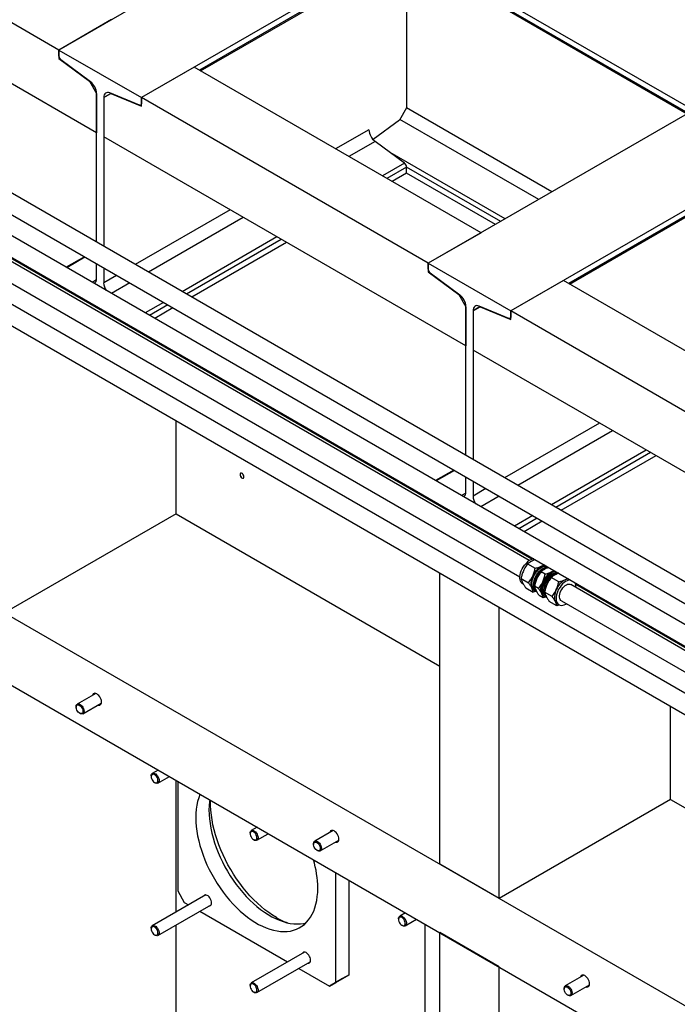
# Model space of a CAD drawing. Header units: millimetres. Extents: x 0 to 25230, y 0 to 17820.
# Tile 180 of 244: x 16499 to 17204, y 10394 to 11449. Entities that reach past the tile are written whole.
import ezdxf

# ---------------------------------------------------------------- set-up
doc = ezdxf.new("R2010")
doc.units = ezdxf.units.MM
doc.linetypes.add('SLD-Sólida', pattern=[0])
doc.layers.add('REFERÊNCIAS', color=9, linetype='SLD-Sólida')

msp = doc.modelspace()

# ---------------------------------------------------------------- linework, layer by layer
at = {"color": 7, "linetype": 'SLD-Sólida', "lineweight": 25, "ltscale": 30}
for p, q in [((17398.2, 10739.6), (16343.4, 11348.5)), ((17358.6, 10716.7), (16303.8, 11325.7)), ((16333.4, 11331.2), (17378.2, 10728)), ((16293.8, 11308.3), (17347.6, 10700)), ((17045.7, 10869.6), (16343.4, 11275)), ((17358.6, 10643.2), (16303.8, 11252.2)), ((16333.4, 11257.7), (17035.7, 10852.3)), ((16293.8, 11234.9), (17347.6, 10626.5)), ((17044, 10866), (17052, 10861.4)), ((17059.1, 10863.7), (17061.6, 10865.1)), ((17036.9, 10850.4), (17044.9, 10845.8)), ((17062.8, 10855.2), (17058.5, 10857.7)), ((17077.3, 10846.8), (17069.3, 10851.4)), ((17069.9, 10857.5), (17072.4, 10858.9)), ((17071.1, 10855), (17070.6, 10854.7)), ((17084.3, 10849.1), (17086.8, 10850.5)), ((17038.8, 10844.7), (17039.4, 10844.3)), ((17042, 10840.5), (17050, 10835.8)), ((17055.7, 10839.6), (17051.4, 10842.1)), ((17347.6, 10695.3), (17090.2, 10843.9)), ((17053.3, 10836.7), (17050, 10835.8)), ((17050.5, 10837.9), (17051.2, 10837.6)), ((17051.5, 10838.2), (17052.4, 10837.7)), ((17060.8, 10829.6), (17056.4, 10832.1)), ((17064, 10830.5), (17060.8, 10829.6)), ((17061, 10838.2), (17061, 10837.5)), ((17061.3, 10831.7), (17062.1, 10831.2)), ((17070.2, 10831.2), (17062.2, 10835.8)), ((17075.2, 10821.3), (17067.2, 10825.9)), ((17078.3, 10822.1), (17075.2, 10821.3)), ((17075.8, 10823.3), (17077.7, 10822.3)), ((17080.2, 10826.6), (17347.6, 10672.2))]:
    msp.add_line(p, q, dxfattribs=at)
at = {"color": 7, "linetype": 'SLD-Sólida', "lineweight": 25, "ltscale": 30, "flags": 128}
for points in [[(17038.8, 10844.7), (17038.1, 10845.2), (17037.2, 10846.1), (17036.5, 10847.4), (17036, 10848.9), (17035.7, 10850.6), (17035.7, 10852.5), (17035.9, 10854.5), (17036.4, 10856.5), (17037.1, 10858.6), (17038.1, 10860.7), (17039.2, 10862.7), (17040.5, 10864.6), (17041.9, 10866.3)], [(17053.6, 10836.2), (17053.2, 10836.6), (17052.4, 10837.8), (17051.7, 10839.1), (17051.4, 10840.7), (17051.2, 10842.5), (17051.3, 10844.5), (17051.7, 10846.5), (17052.3, 10848.6), (17053.1, 10850.7), (17054.2, 10852.7), (17055.4, 10854.7), (17056.7, 10856.5), (17058.2, 10858.1), (17059.8, 10859.5), (17061.4, 10860.7), (17063, 10861.6), (17064.6, 10862.1), (17066.1, 10862.4), (17066.2, 10862.4)], [(17054.5, 10858.8), (17056, 10860.3), (17057.5, 10861.5), (17059.1, 10862.5), (17060.7, 10863.2), (17062.2, 10863.5), (17063.6, 10863.6), (17064.4, 10863.5)], [(17056.2, 10857.8), (17057.7, 10859.3), (17059.2, 10860.5), (17060.8, 10861.5), (17062.4, 10862.2), (17063.9, 10862.6), (17065.3, 10862.6), (17066.1, 10862.5)], [(17049.4, 10853.1), (17048.7, 10851.3), (17048.1, 10849.5), (17047.7, 10847.7), (17047.5, 10846), (17047.4, 10844.4), (17047.6, 10842.9), (17047.9, 10841.5), (17048.4, 10840.3)], [(17052.9, 10836.9), (17051.6, 10837.3), (17050.5, 10838), (17049.6, 10839), (17048.8, 10840.3), (17048.3, 10841.8), (17048.1, 10843.5), (17048.1, 10845.3), (17048.3, 10847.3), (17048.8, 10849.4), (17049.5, 10851.5), (17050.4, 10853.6), (17051.6, 10855.6), (17052.8, 10857.5), (17054.3, 10859.2)], [(17051.5, 10838.2), (17051.2, 10838.4), (17050.2, 10839.3), (17049.5, 10840.4), (17048.9, 10841.8), (17048.6, 10843.5), (17048.6, 10845.3), (17048.8, 10847.2), (17049.2, 10849.2), (17049.9, 10851.2), (17050.8, 10853.3), (17051.8, 10855.2), (17053.1, 10857.1), (17054.5, 10858.8)], [(17052.3, 10837.9), (17051.9, 10838.3), (17051.2, 10839.4), (17050.6, 10840.9), (17050.3, 10842.5), (17050.3, 10844.3), (17050.5, 10846.2), (17050.9, 10848.2), (17051.6, 10850.3), (17052.4, 10852.3), (17053.5, 10854.3), (17054.8, 10856.1), (17056.2, 10857.8)], [(17074, 10857.9), (17073.9, 10857.9), (17072.4, 10857.7), (17070.8, 10857.1), (17069.2, 10856.2), (17067.5, 10855), (17066, 10853.6), (17064.5, 10852), (17063.1, 10850.2), (17061.9, 10848.2), (17060.9, 10846.2), (17060.1, 10844.1), (17059.5, 10842), (17059.1, 10840), (17059, 10838), (17059.1, 10836.3), (17059.5, 10834.7), (17060.1, 10833.3), (17061, 10832.1), (17062, 10831.3), (17063.2, 10830.8), (17063.9, 10830.6)], [(17061.9, 10833.2), (17061.4, 10833.8), (17060.8, 10835), (17060.3, 10836.4), (17060.1, 10838), (17060.1, 10839.8), (17060.4, 10841.7), (17060.9, 10843.7), (17061.6, 10845.7), (17062.6, 10847.6), (17063.7, 10849.5), (17065, 10851.2), (17066.4, 10852.8), (17067.9, 10854.1), (17069.4, 10855.1), (17070.9, 10855.9), (17072.4, 10856.4), (17073.9, 10856.6), (17075.2, 10856.4), (17075.3, 10856.4)], [(17076.8, 10856.3), (17076.1, 10856.4), (17074.7, 10856.3), (17073.1, 10856), (17071.6, 10855.3), (17070, 10854.3), (17068.4, 10853.1), (17066.9, 10851.6), (17065.5, 10849.9), (17064.3, 10848), (17063.2, 10846.1), (17062.3, 10844.1), (17061.6, 10842), (17061.2, 10840), (17061, 10838.1), (17061.1, 10836.3), (17061.4, 10834.6), (17061.9, 10833.2), (17062.7, 10832.1), (17063.3, 10831.5)], [(17077.3, 10856.1), (17077.1, 10856.1), (17075.6, 10855.8), (17074, 10855.2), (17072.3, 10854.4), (17070.7, 10853.2), (17069.2, 10851.8), (17067.7, 10850.2), (17066.3, 10848.4), (17065.1, 10846.4), (17064.1, 10844.4), (17063.3, 10842.3), (17062.7, 10840.2), (17062.3, 10838.1), (17062.2, 10836.2), (17062.2, 10836)], [(17059.2, 10834), (17058.7, 10835.3), (17058.4, 10836.6), (17058.2, 10838.1), (17058.3, 10839.8), (17058.5, 10841.5), (17058.9, 10843.3), (17059.5, 10845), (17060.2, 10846.8)], [(17089.6, 10848.9), (17089.5, 10848.9), (17087.9, 10848.7), (17086.3, 10848.1), (17084.7, 10847.2), (17083.1, 10846.1), (17081.5, 10844.7), (17080.1, 10843), (17078.7, 10841.2), (17077.5, 10839.3), (17076.5, 10837.2), (17075.6, 10835.1), (17075, 10833), (17074.7, 10831), (17074.6, 10829.1), (17074.7, 10827.3), (17075.1, 10825.7), (17075.7, 10824.3), (17076.5, 10823.2), (17077.6, 10822.3), (17078.8, 10821.8), (17080.2, 10821.6), (17081.6, 10821.7), (17083.2, 10822.1), (17084.8, 10822.8), (17085.8, 10823.4)], [(17080.2, 10826.6), (17079.6, 10827), (17078.9, 10827.9), (17078.4, 10829), (17078.1, 10830.4), (17078.1, 10832), (17078.4, 10833.7), (17078.9, 10835.4), (17079.6, 10837.1), (17080.6, 10838.8), (17081.6, 10840.3), (17082.9, 10841.6), (17084.2, 10842.8), (17085.5, 10843.6), (17086.9, 10844.2), (17088.1, 10844.4), (17089.3, 10844.3), (17090.2, 10843.9)], [(17074.7, 10838.5), (17074, 10836.7), (17073.4, 10834.9), (17073, 10833.1), (17072.8, 10831.4), (17072.7, 10829.8), (17072.9, 10828.3), (17073.2, 10826.9), (17073.7, 10825.7)]]:
    msp.add_lwpolyline(points, dxfattribs=at)
at = {"color": 7, "linetype": 'SLD-Sólida', "lineweight": 25, "ltscale": 900}
for centre, radius, start, end in [((17052.6, 10857.9), 13.6, 98.106, 141.8358), ((17069.4, 10844.6), 21.7, 118.4396, 157.1131), ((17065, 10850.8), 13.6, 98.106, 141.8358), ((17063, 10855.6), 9.02, 93.8192, 116.102), ((17072.7, 10842.5), 21.4, 137.337, 175.2849), ((17069.6, 10845.8), 16.9, 122.7643, 138.3989), ((17080.2, 10838.4), 21.7, 118.4396, 157.1131), ((17081.6, 10837.3), 20.6, 122.3465, 177.6589), ((17073.8, 10849.4), 9.02, 93.8192, 116.102), ((17088.3, 10841), 9.02, 93.8192, 116.102), ((17053.4, 10842.7), 5.54, 205.8103, 239.2997), ((17094.7, 10830), 21.7, 118.4396, 157.1131), ((17085.6, 10841.6), 10.2, 355.1051, 25.2944), ((17064.2, 10836.5), 5.54, 205.8103, 239.2997), ((17069.7, 10835.3), 7.42, 183.288, 225.256), ((17078.6, 10828.1), 5.54, 205.8103, 239.2997)]:
    msp.add_arc(centre, radius, start, end, dxfattribs=at)
at = {"color": 7, "linetype": 'SLD-Sólida', "lineweight": 25, "ltscale": 30}
for points, knots in [([(17044, 10866), (17043.5, 10865.4), (17042.5, 10864.1), (17040.9, 10861.7), (17040, 10859.9), (17039.5, 10858.8)], [0, 0, 0, 0, 0.303074, 0.582113, 1, 1, 1, 1]), ([(17049.2, 10869.4), (17048.1, 10868.9), (17046.2, 10867.9), (17044.7, 10866.6), (17044, 10866)], [0, 0, 0, 0, 0.535251, 1, 1, 1, 1]), ([(17052.1, 10870.6), (17052, 10870.5), (17051, 10870.2), (17050, 10869.8), (17049.2, 10869.4)], [0, 0, 0, 0, 0.056215, 1, 1, 1, 1]), ([(17049.4, 10853.1), (17050, 10854.5), (17051.1, 10857.2), (17051.7, 10860.1), (17052, 10861.4)], [0, 0, 0, 0, 0.535251, 1, 1, 1, 1]), ([(17052, 10861.4), (17052.8, 10861.6), (17054.3, 10862), (17056.7, 10862.7), (17058.2, 10863.3), (17059.1, 10863.7)], [0, 0, 0, 0, 0.303074, 0.582113, 1, 1, 1, 1]), ([(17063.6, 10861.1), (17062.6, 10860.5), (17060.6, 10859.5), (17059.2, 10858.3), (17058.5, 10857.7)], [0, 0, 0, 0, 0.535251, 1, 1, 1, 1]), ([(17066.5, 10862.2), (17066.5, 10862.2), (17065.4, 10861.9), (17064.5, 10861.5), (17063.6, 10861.1)], [0, 0, 0, 0, 0.043392, 1, 1, 1, 1]), ([(17039.5, 10858.8), (17038.9, 10857.3), (17037.8, 10854.6), (17037.2, 10851.8), (17036.9, 10850.4)], [0, 0, 0, 0, 0.535251, 1, 1, 1, 1]), ([(17036.9, 10850.4), (17037, 10850), (17037.2, 10849.3), (17037.6, 10847.8), (17038.2, 10846.7), (17038.5, 10846)], [0, 0, 0, 0, 0.303074, 0.582113, 1, 1, 1, 1]), ([(17044.9, 10845.8), (17045.4, 10846.5), (17046.4, 10847.8), (17048, 10850.2), (17048.9, 10852), (17049.4, 10853.1)], [0, 0, 0, 0, 0.303074, 0.582113, 1, 1, 1, 1]), ([(17054, 10850.4), (17053.4, 10849), (17052.3, 10846.3), (17051.7, 10843.4), (17051.4, 10842.1)], [0, 0, 0, 0, 0.535251, 1, 1, 1, 1]), ([(17058.5, 10857.7), (17058, 10857), (17057, 10855.7), (17055.4, 10853.3), (17054.5, 10851.5), (17054, 10850.4)], [0, 0, 0, 0, 0.303074, 0.582113, 1, 1, 1, 1]), ([(17060.2, 10846.8), (17060.8, 10848.3), (17061.9, 10851), (17062.5, 10853.8), (17062.8, 10855.2)], [0, 0, 0, 0, 0.535251, 1, 1, 1, 1]), ([(17062.8, 10855.2), (17063.6, 10855.4), (17065.1, 10855.7), (17067.5, 10856.5), (17069, 10857.1), (17069.9, 10857.5)], [0, 0, 0, 0, 0.303074, 0.582113, 1, 1, 1, 1]), ([(17069.3, 10851.4), (17068.8, 10850.8), (17067.8, 10849.5), (17066.2, 10847.1), (17065.3, 10845.3), (17064.8, 10844.2)], [0, 0, 0, 0, 0.303074, 0.582113, 1, 1, 1, 1]), ([(17074.4, 10854.8), (17073.4, 10854.3), (17071.4, 10853.3), (17070, 10852), (17069.3, 10851.4)], [0, 0, 0, 0, 0.5352511, 1, 1, 1, 1]), ([(17077.4, 10856), (17077.3, 10855.9), (17076.3, 10855.6), (17075.3, 10855.2), (17074.4, 10854.8)], [0, 0, 0, 0, 0.048312, 1, 1, 1, 1]), ([(17038.5, 10846), (17039, 10845.1), (17040, 10843.3), (17041.3, 10841.4), (17042, 10840.5)], [0, 0, 0, 0, 0.535251, 1, 1, 1, 1]), ([(17048.4, 10840.3), (17047.9, 10841.2), (17046.9, 10843), (17045.5, 10844.9), (17044.9, 10845.8)], [0, 0, 0, 0, 0.535251, 1, 1, 1, 1]), ([(17050, 10835.8), (17049.9, 10836.2), (17049.7, 10837), (17049.2, 10838.5), (17048.7, 10839.6), (17048.4, 10840.3)], [0, 0, 0, 0, 0.303074, 0.582113, 1, 1, 1, 1]), ([(17051.4, 10842.1), (17051.5, 10841.7), (17051.6, 10840.9), (17052.1, 10839.5), (17052.6, 10838.3), (17053, 10837.6)], [0, 0, 0, 0, 0.303074, 0.582113, 1, 1, 1, 1]), ([(17055.7, 10839.6), (17056.2, 10840.2), (17057.2, 10841.5), (17058.8, 10843.9), (17059.7, 10845.7), (17060.2, 10846.8)], [0, 0, 0, 0, 0.303074, 0.582113, 1, 1, 1, 1]), ([(17059.2, 10834), (17058.7, 10835), (17057.7, 10836.7), (17056.3, 10838.7), (17055.7, 10839.6)], [0, 0, 0, 0, 0.535251, 1, 1, 1, 1]), ([(17064.8, 10844.2), (17064.2, 10842.7), (17063.1, 10840), (17062.5, 10837.2), (17062.2, 10835.8)], [0, 0, 0, 0, 0.535251, 1, 1, 1, 1]), ([(17074.7, 10838.5), (17075.3, 10839.9), (17076.4, 10842.6), (17077, 10845.5), (17077.3, 10846.8)], [0, 0, 0, 0, 0.535251, 1, 1, 1, 1]), ([(17077.3, 10846.8), (17078.1, 10847), (17079.5, 10847.4), (17081.9, 10848.1), (17083.4, 10848.7), (17084.3, 10849.1)], [0, 0, 0, 0, 0.303074, 0.582113, 1, 1, 1, 1]), ([(17053, 10837.6), (17053.5, 10836.7), (17054.4, 10835), (17055.8, 10833), (17056.4, 10832.1)], [0, 0, 0, 0, 0.535251, 1, 1, 1, 1]), ([(17060.8, 10829.6), (17060.7, 10830), (17060.5, 10830.8), (17060, 10832.2), (17059.5, 10833.4), (17059.2, 10834)], [0, 0, 0, 0, 0.303074, 0.582113, 1, 1, 1, 1]), ([(17062.2, 10835.8), (17062.3, 10835.4), (17062.4, 10834.7), (17062.9, 10833.2), (17063.4, 10832.1), (17063.8, 10831.4)], [0, 0, 0, 0, 0.303074, 0.582113, 1, 1, 1, 1]), ([(17063.8, 10831.4), (17064.3, 10830.5), (17065.2, 10828.7), (17066.6, 10826.8), (17067.2, 10825.9)], [0, 0, 0, 0, 0.5352511, 1, 1, 1, 1]), ([(17070.2, 10831.2), (17070.7, 10831.9), (17071.7, 10833.2), (17073.2, 10835.6), (17074.1, 10837.4), (17074.7, 10838.5)], [0, 0, 0, 0, 0.303074, 0.582113, 1, 1, 1, 1]), ([(17073.7, 10825.7), (17073.1, 10826.6), (17072.2, 10828.4), (17070.8, 10830.3), (17070.2, 10831.2)], [0, 0, 0, 0, 0.535251, 1, 1, 1, 1]), ([(17075.2, 10821.3), (17075.2, 10821.7), (17075, 10822.4), (17074.5, 10823.9), (17074, 10825), (17073.7, 10825.7)], [0, 0, 0, 0, 0.303074, 0.582113, 1, 1, 1, 1])]:
    msp.add_open_spline(points, degree=3, knots=knots, dxfattribs=at)
at = {"layer": 'REFERÊNCIAS', "linetype": 'SLD-Sólida', "lineweight": 25, "ltscale": 30}
for p, q in [((19542.9, 10012.5), (14989.1, 12641.4)), ((16541.5, 11416.9), (16226.8, 11598.6)), ((16825.8, 11581), (16541.5, 11416.9)), ((16581.9, 11328.3), (16186.4, 11556.5)), ((16914.2, 11530), (16629.9, 11365.9)), ((16914.2, 11523.6), (16692, 11395.3)), ((16693.1, 11394.7), (16913.5, 11521.9)), ((16914, 11522.5), (17215.2, 11348.6)), ((17216.2, 11349.2), (16914.2, 11523.6)), ((16914.2, 11522.4), (16914.2, 11354.9)), ((16598, 11449.6), (16541.5, 11416.9)), ((15426, 11423.9), (18537.3, 9627.8)), ((16541.5, 11416.9), (16541.5, 11407.8)), ((16541.5, 11410.4), (16541.5, 11416.9)), ((16541.5, 11416.9), (16629.9, 11365.9)), ((16542.1, 11408.2), (16541.5, 11407.8)), ((16541.5, 11407.8), (16574.2, 11383.6)), ((16575.3, 11382.9), (16543.6, 11406.3)), ((16686.4, 11398.5), (16629.9, 11365.9)), ((16994, 11221), (16686.4, 11398.5)), ((16574.3, 11383.7), (16574.2, 11383.6)), ((16574.2, 11383.6), (16581.9, 11370.4)), ((16581.9, 11370.4), (16581.9, 11328.3)), ((16581.9, 11210.8), (16581.9, 11370.4)), ((16597.2, 11370.5), (16589.5, 11366)), ((16589.5, 11366), (16597.1, 11370.4)), ((16627.7, 11357.8), (16596.1, 11370.9)), ((16597.2, 11370.5), (16597.1, 11370.4)), ((16597.1, 11370.4), (16629.9, 11356.8)), ((16589.5, 11366), (16589.5, 11323.9)), ((16589.5, 11366), (16589.5, 11206.4)), ((16629.1, 11357.8), (16629.9, 11358.2)), ((16629.9, 11356.8), (16629.9, 11365.9)), ((16937.5, 11188.3), (16629.9, 11365.9)), ((16629.9, 11365.9), (16629.9, 11359.4)), ((15426, 11350.5), (18537.3, 9554.4)), ((16914.2, 11354.9), (16906.6, 11341.8)), ((17070.1, 11264.9), (16914.2, 11354.9)), ((17221.8, 11352.4), (16937.5, 11188.3)), ((16906.6, 11341.8), (16878.3, 11321)), ((17055.9, 11256.7), (16907.1, 11342.6)), ((16873.8, 11331.5), (16838.1, 11311)), ((16977.8, 11099.7), (16589.5, 11323.9)), ((16880.4, 11319), (16852.3, 11302.8)), ((16912, 11295.6), (16880.4, 11319)), ((17019.9, 11235.9), (16896.6, 11307.1)), ((16912, 11295.6), (16888.4, 11282)), ((17310.2, 11301.4), (17025.8, 11137.3)), ((17310.2, 11295), (17088, 11166.7)), ((17089, 11166.1), (17309.4, 11293.3)), ((16914.2, 11291.5), (16893, 11279.3)), ((16914.2, 11285.1), (16898.6, 11276.1)), ((16914.2, 11285.1), (16914.2, 11291.5)), ((17015.2, 11233.2), (16914.2, 11291.5)), ((17009.6, 11230), (16914.2, 11285.1)), ((17048.6, 10871), (16374.2, 11260.3)), ((16725, 11245.6), (16623.3, 11186.9)), ((16739.1, 11237.5), (16637.4, 11178.8)), ((16994, 11221), (16937.5, 11188.3)), ((16775.2, 11216.7), (16673.5, 11157.9)), ((16779.9, 11214), (16678.2, 11155.2)), ((16785.5, 11210.7), (16683.8, 11152)), ((16568.7, 11195.3), (16549.1, 11184)), ((16569.4, 11194.9), (16549.9, 11183.6)), ((16581.9, 11171.8), (16581.9, 11187.8)), ((16937.5, 11188.3), (16937.5, 11179.2)), ((16937.5, 11181.9), (16937.5, 11188.3)), ((16937.5, 11188.3), (17025.8, 11137.3)), ((16589.5, 11183.3), (16589.5, 11167.4)), ((16938.1, 11179.6), (16937.5, 11179.2)), ((16937.5, 11179.2), (16970.2, 11155)), ((16971.3, 11154.3), (16939.6, 11177.7)), ((16581.8, 11170.6), (16577, 11167.9)), ((16603.3, 11175.4), (16589.5, 11167.4)), ((16617.4, 11167.2), (16597.8, 11155.9)), ((17082.4, 11169.9), (17025.8, 11137.3)), ((17390, 10992.4), (17082.4, 11169.9)), ((16653.5, 11146.4), (16633.9, 11135.1)), ((16970.3, 11155.1), (16970.2, 11155)), ((16970.2, 11155), (16977.8, 11141.8)), ((16658.2, 11143.7), (16638.6, 11132.4)), ((16663.7, 11140.5), (16644.2, 11129.2)), ((16977.8, 11141.8), (16977.8, 11099.7)), ((16977.8, 10982.3), (16977.8, 11141.8)), ((16993.2, 11141.9), (16985.5, 11137.4)), ((16985.5, 11137.4), (16993.1, 11141.8)), ((16985.5, 11137.4), (16985.5, 11095.3)), ((16985.5, 11137.4), (16985.5, 10977.8)), ((17023.7, 11129.2), (16992, 11142.3)), ((16993.2, 11141.9), (16993.1, 11141.8)), ((16993.1, 11141.8), (17025.8, 11128.2)), ((17025.8, 11128.2), (17025.8, 11137.3)), ((17333.4, 10959.7), (17025.8, 11137.3)), ((17025.8, 11137.3), (17025.8, 11130.8)), ((17025.1, 11129.2), (17025.8, 11129.6)), ((17373.8, 10871.1), (16985.5, 11095.3)), ((16667, 10919.8), (16667, 11019.4)), ((17121, 11017), (17019.3, 10958.3)), ((17135.1, 11008.9), (17033.4, 10950.2)), ((17171.2, 10988.1), (17069.5, 10929.3)), ((17175.8, 10985.4), (17074.1, 10926.7)), ((17181.4, 10982.1), (17079.7, 10923.4)), ((16964.7, 10966.7), (16945.1, 10955.4)), ((16965.4, 10966.3), (16945.8, 10955)), ((16977.8, 10943.2), (16977.8, 10959.2)), ((16985.5, 10954.8), (16985.5, 10938.8)), ((16999.3, 10946.8), (16985.5, 10938.8)), ((16977.8, 10942), (16973, 10939.3)), ((17013.4, 10938.6), (16993.8, 10927.3)), ((16667, 10919.8), (16483.1, 10813.7)), ((16667, 10919.8), (16949.8, 10756.5)), ((17049.5, 10917.8), (17029.9, 10906.5)), ((17054.1, 10915.1), (17034.5, 10903.8)), ((17059.7, 10911.9), (17040.1, 10900.6)), ((16949.8, 10544.3), (16949.8, 10856.1)), ((17347.6, 10698.4), (17095.5, 10843.9)), ((17013.5, 10507.5), (17013.5, 10819.4)), ((16580.9, 10727.2), (16561.1, 10715.8)), ((16559.9, 10713.1), (16559.9, 10712.3)), ((16567.1, 10705.4), (16586.9, 10716.9)), ((17197.3, 10613.7), (17197.3, 10713.2)), ((16563.5, 10706.1), (16564.1, 10705.7)), ((16647.9, 10645.1), (16641.6, 10641.5)), ((16640.4, 10638.8), (16640.4, 10638)), ((16644, 10631.8), (16644.6, 10631.4)), ((16647.6, 10631.1), (16659.9, 10638.2)), ((16667, 10492.8), (16667, 10634.1)), ((16668.8, 10633), (16668.8, 10515.5)), ((17197.3, 10613.7), (17013.5, 10507.5)), ((17197.3, 10613.7), (17480.2, 10450.4)), ((16746.5, 10577.5), (16746.5, 10576.8)), ((16753.9, 10583.9), (16747.7, 10580.3)), ((16753.7, 10569.9), (16765.9, 10576.9)), ((16835.5, 10580.3), (16815.7, 10568.9)), ((16750.1, 10570.5), (16750.7, 10570.2)), ((16814.4, 10566.1), (16814.4, 10565.4)), ((16821.7, 10558.5), (16841.5, 10569.9)), ((16818.1, 10559.1), (16818.7, 10558.8)), ((17013.5, 10507.5), (16949.8, 10544.3)), ((16838.5, 10417.5), (16838.5, 10535.1)), ((16852.6, 10425.7), (16852.6, 10526.9)), ((16668.8, 10515.5), (16675.8, 10503.3)), ((16698.8, 10511.2), (16641.6, 10478.2)), ((16675.8, 10503.3), (16680.4, 10500.6)), ((16647.6, 10467.8), (16704.8, 10500.8)), ((16692.4, 10493.7), (16786.5, 10439.4)), ((16913, 10492), (16906.8, 10488.4)), ((16905.5, 10485.7), (16905.5, 10485)), ((16912.8, 10478), (16925, 10485.1)), ((16640.4, 10475.5), (16640.4, 10474.7)), ((16667, 10345.8), (16667, 10479)), ((16909.2, 10478.7), (16909.8, 10478.3)), ((16933.9, 10480), (16933.9, 10362.4)), ((16949.8, 9970.2), (16949.8, 10470.8)), ((17013.5, 10434), (16949.8, 10470.8)), ((16644, 10468.5), (16644.6, 10468.1)), ((16804.9, 10450), (16747.7, 10417)), ((16753.7, 10406.6), (16810.9, 10439.6)), ((16798.5, 10432.4), (16831.4, 10413.5)), ((17013.5, 9933.5), (17013.5, 10434)), ((16845.5, 10421.6), (16831.4, 10413.5)), ((16831.4, 10413.5), (16838.5, 10417.5)), ((16838.5, 10417.5), (16852.6, 10425.7)), ((16852.6, 10425.7), (16845.5, 10421.6)), ((17104.2, 10425.2), (17084.4, 10413.7)), ((16746.5, 10414.2), (16746.5, 10413.5)), ((16750.1, 10407.2), (16750.7, 10406.9)), ((17083.1, 10411), (17083.1, 10410.3)), ((17090.4, 10403.3), (17110.2, 10414.8)), ((17086.8, 10404), (17087.4, 10403.6))]:
    msp.add_line(p, q, dxfattribs=at)
at = {"layer": 'REFERÊNCIAS', "linetype": 'SLD-Sólida', "lineweight": 25, "ltscale": 30, "flags": 128}
for points in [[(16596.1, 11370.9), (16594.7, 11371.3), (16593.5, 11371.4), (16592.3, 11371.2), (16591.4, 11370.7), (16590.6, 11369.9), (16590, 11368.8), (16589.6, 11367.5), (16589.5, 11366)], [(16629.9, 11359.4), (16629.8, 11358.9), (16629.7, 11358.5), (16629.5, 11358.1), (16629.2, 11357.9), (16628.9, 11357.7), (16628.5, 11357.6), (16628.1, 11357.7), (16627.7, 11357.8)], [(16992, 11142.3), (16990.7, 11142.8), (16989.5, 11142.9), (16988.3, 11142.6), (16987.3, 11142.1), (16986.5, 11141.3), (16986, 11140.2), (16985.6, 11138.9), (16985.5, 11137.4)], [(17025.8, 11130.8), (17025.8, 11130.3), (17025.7, 11129.9), (17025.5, 11129.5), (17025.2, 11129.3), (17024.9, 11129.1), (17024.5, 11129), (17024.1, 11129.1), (17023.7, 11129.2)], [(16739.8, 10959.4), (16739.7, 10960.3), (16739.3, 10961.3), (16738.8, 10962.2), (16738.1, 10962.9), (16737.3, 10963.3), (16736.6, 10963.4), (16736.1, 10963.2), (16735.7, 10962.7), (16735.6, 10961.9), (16735.7, 10961), (16736.1, 10960), (16736.6, 10959.1), (16737.3, 10958.4), (16738.1, 10958), (16738.8, 10957.9), (16739.3, 10958.1), (16739.7, 10958.6), (16739.8, 10959.4)], [(16737.7, 10963.1), (16737.3, 10963.3), (16736.7, 10963.4), (16736.1, 10963.2), (16735.7, 10962.6), (16735.6, 10961.9), (16735.7, 10961), (16736.1, 10960), (16736.7, 10959.1), (16737.3, 10958.5), (16738.1, 10958), (16738.8, 10957.9), (16739.3, 10958.1), (16739.7, 10958.7), (16739.8, 10959.4)], [(16587.1, 10718.2), (16587, 10719.5), (16586.6, 10720.9), (16586, 10722.3), (16585.2, 10723.7), (16584.3, 10724.9), (16583.2, 10725.9), (16582.1, 10726.7), (16581, 10727.2), (16580, 10727.4), (16579.1, 10727.3), (16578.3, 10726.8), (16577.7, 10726.1), (16577.3, 10725.2)], [(16559.9, 10713.1), (16559.9, 10713.4), (16560.1, 10714.5), (16560.6, 10715.3), (16561.3, 10715.9), (16562.1, 10716.1), (16563.1, 10716), (16564.2, 10715.5), (16565.2, 10714.7), (16566.2, 10713.7), (16567.1, 10712.4)], [(16566, 10711.8), (16566.6, 10710.6), (16567, 10709.3), (16567.1, 10708.1), (16567, 10707.1), (16566.6, 10706.3), (16565.9, 10705.7), (16565.1, 10705.6), (16564.2, 10705.8), (16563.2, 10706.3), (16562.2, 10707.1), (16561.4, 10708.1), (16560.7, 10709.3), (16560.2, 10710.6), (16559.9, 10711.8), (16559.9, 10713), (16560.2, 10713.9), (16560.7, 10714.6), (16561.5, 10714.9), (16562.4, 10714.9), (16563.3, 10714.5), (16564.3, 10713.9), (16565.2, 10712.9), (16566, 10711.8)], [(16583.3, 10714.8), (16584.3, 10714.6), (16585.2, 10714.8), (16586, 10715.2), (16586.6, 10716), (16587, 10717), (16587.1, 10718.2)], [(16567.1, 10712.4), (16567.7, 10711.1), (16568.2, 10709.7), (16568.4, 10708.4), (16568.3, 10707.2), (16567.9, 10706.3), (16567.4, 10705.6), (16566.6, 10705.2), (16565.6, 10705.2), (16564.6, 10705.5), (16564.1, 10705.7)], [(16640.4, 10638.8), (16640.5, 10639.6), (16640.8, 10640.6), (16641.4, 10641.3), (16642.1, 10641.7), (16643.1, 10641.8), (16644.1, 10641.5), (16645.2, 10640.9), (16646.2, 10640), (16647.1, 10638.8), (16647.9, 10637.5), (16648.5, 10636.2), (16648.8, 10634.8), (16648.9, 10633.6), (16648.7, 10632.5), (16648.2, 10631.6), (16647.5, 10631.1), (16646.7, 10630.8), (16645.7, 10631), (16644.6, 10631.4), (16644.6, 10631.4)], [(16644, 10631.8), (16645, 10631.4), (16645.9, 10631.3), (16646.7, 10631.6), (16647.2, 10632.2), (16647.6, 10633.1), (16647.6, 10634.2), (16647.4, 10635.4), (16647, 10636.7), (16646.3, 10637.9), (16645.5, 10639), (16644.5, 10639.8), (16643.5, 10640.4), (16642.6, 10640.6), (16641.7, 10640.5), (16641, 10640.1), (16640.6, 10639.3), (16640.4, 10638.3), (16640.5, 10637.1), (16640.8, 10635.9), (16641.4, 10634.6), (16642.1, 10633.5), (16643, 10632.5), (16644, 10631.8)], [(16692.8, 10619.2), (16692.6, 10618.8), (16691.3, 10615.2), (16690.2, 10611.4), (16689.3, 10607.3), (16688.7, 10603.1), (16688.3, 10598.7), (16688.2, 10594.1), (16688.3, 10589.4), (16688.7, 10584.5), (16689.3, 10579.6), (16690.2, 10574.5), (16691.3, 10569.4), (16692.6, 10564.3), (16694.2, 10559.1), (16696, 10553.9), (16698, 10548.7), (16700.2, 10543.5), (16702.7, 10538.4), (16705.3, 10533.4), (16708.1, 10528.4), (16711.1, 10523.5), (16714.2, 10518.8), (16717.5, 10514.2), (16720.9, 10509.8), (16724.5, 10505.6), (16728.1, 10501.5), (16731.9, 10497.7), (16735.7, 10494), (16739.6, 10490.6), (16743.6, 10487.5), (16747.6, 10484.6), (16751.6, 10482), (16755.6, 10479.7), (16759.6, 10477.6), (16763.6, 10475.9), (16767.6, 10474.5), (16771.5, 10473.4), (16775.3, 10472.6), (16779.1, 10472.1), (16782.8, 10471.9), (16786.3, 10472), (16789.7, 10472.5), (16793, 10473.3), (16796.2, 10474.4), (16799.1, 10475.8), (16801.9, 10477.6), (16804.6, 10479.6), (16807, 10481.9), (16809.2, 10484.5), (16811.2, 10487.3), (16813, 10490.5), (16814.6, 10493.8), (16815.9, 10497.5), (16817, 10501.3), (16817.9, 10505.3), (16818.5, 10509.6), (16818.9, 10514), (16819, 10518.6), (16819, 10518.6)], [(16703.1, 10613.2), (16702.8, 10611.3), (16702.5, 10606.8), (16702.3, 10602.3), (16702.5, 10597.5), (16702.8, 10592.7), (16703.5, 10587.7), (16704.3, 10582.7), (16705.4, 10577.6), (16706.8, 10572.4), (16708.3, 10567.2), (16710.1, 10562), (16712.1, 10556.8), (16714.4, 10551.7), (16716.8, 10546.6), (16719.4, 10541.5), (16722.2, 10536.6), (16725.2, 10531.7), (16728.3, 10527), (16731.6, 10522.4), (16735, 10518), (16738.6, 10513.7), (16742.3, 10509.7), (16746, 10505.8), (16749.9, 10502.2), (16753.8, 10498.8), (16757.7, 10495.7), (16761.7, 10492.8), (16765.7, 10490.2), (16769.8, 10487.8), (16773.8, 10485.8), (16777.8, 10484.1), (16781.7, 10482.6), (16785.7, 10481.5), (16789.5, 10480.7), (16793.2, 10480.2), (16796.9, 10480.1), (16800.5, 10480.2), (16803.9, 10480.7), (16806.4, 10481.3)], [(16774.8, 10486.9), (16770.6, 10489.5), (16766.5, 10492.3), (16762.3, 10495.4), (16758.2, 10498.8), (16754.2, 10502.4), (16750.2, 10506.3), (16746.3, 10510.3), (16742.5, 10514.6), (16738.9, 10519), (16735.3, 10523.7), (16731.9, 10528.5), (16728.7, 10533.4), (16725.6, 10538.4), (16722.7, 10543.6), (16719.9, 10548.8), (16717.4, 10554.1), (16715, 10559.5), (16712.9, 10564.9), (16711, 10570.3), (16709.3, 10575.7), (16707.8, 10581.1), (16706.6, 10586.4), (16705.6, 10591.7), (16704.9, 10596.9), (16704.4, 10602), (16704.1, 10607), (16704.1, 10611.8), (16704.2, 10612.6)], [(16746.5, 10577.5), (16746.5, 10578.4), (16746.9, 10579.4), (16747.4, 10580.1), (16748.2, 10580.5), (16749.1, 10580.5), (16750.2, 10580.2), (16751.2, 10579.6), (16752.3, 10578.7), (16753.2, 10577.6), (16754, 10576.3), (16754.5, 10574.9), (16754.9, 10573.6), (16754.9, 10572.3), (16754.7, 10571.2), (16754.3, 10570.4), (16753.6, 10569.8), (16752.7, 10569.6), (16751.7, 10569.7), (16750.7, 10570.2), (16750.7, 10570.2)], [(16750.1, 10570.5), (16751.1, 10570.1), (16752, 10570.1), (16752.7, 10570.3), (16753.3, 10570.9), (16753.6, 10571.8), (16753.7, 10572.9), (16753.5, 10574.2), (16753, 10575.4), (16752.4, 10576.6), (16751.5, 10577.7), (16750.6, 10578.6), (16749.6, 10579.2), (16748.6, 10579.4), (16747.8, 10579.3), (16747.1, 10578.8), (16746.7, 10578.1), (16746.5, 10577.1), (16746.5, 10575.9), (16746.9, 10574.7), (16747.4, 10573.4), (16748.2, 10572.2), (16749.1, 10571.3), (16750.1, 10570.5)], [(16841.6, 10571.2), (16841.5, 10572.5), (16841.2, 10574), (16840.6, 10575.4), (16839.8, 10576.7), (16838.8, 10578), (16837.8, 10579), (16836.7, 10579.8), (16835.6, 10580.3), (16834.5, 10580.4), (16833.6, 10580.3), (16832.8, 10579.9), (16832.2, 10579.1), (16831.9, 10578.2)], [(16814.4, 10566.1), (16814.5, 10566.5), (16814.7, 10567.6), (16815.1, 10568.4), (16815.8, 10568.9), (16816.7, 10569.1), (16817.7, 10569), (16818.7, 10568.5), (16819.8, 10567.7), (16820.8, 10566.7), (16821.6, 10565.5)], [(16820.6, 10564.9), (16821.2, 10563.6), (16821.6, 10562.3), (16821.7, 10561.1), (16821.5, 10560.1), (16821.1, 10559.3), (16820.5, 10558.8), (16819.7, 10558.6), (16818.7, 10558.8), (16817.8, 10559.3), (16816.8, 10560.1), (16815.9, 10561.2), (16815.2, 10562.4), (16814.7, 10563.6), (16814.5, 10564.9), (16814.5, 10566), (16814.8, 10566.9), (16815.3, 10567.6), (16816, 10567.9), (16816.9, 10567.9), (16817.9, 10567.6), (16818.9, 10566.9), (16819.8, 10566), (16820.6, 10564.9)], [(16821.6, 10565.5), (16822.3, 10564.1), (16822.7, 10562.8), (16822.9, 10561.5), (16822.8, 10560.3), (16822.5, 10559.3), (16821.9, 10558.6), (16821.1, 10558.2), (16820.2, 10558.2), (16819.2, 10558.5), (16818.7, 10558.8)], [(16837.9, 10567.8), (16838.8, 10567.7), (16839.8, 10567.8), (16840.6, 10568.3), (16841.2, 10569), (16841.5, 10570), (16841.6, 10571.2)], [(16705.2, 10502.6), (16705, 10503.9), (16704.7, 10505.3), (16704.1, 10506.7), (16703.3, 10508), (16702.4, 10509.1), (16701.4, 10510.1), (16700.3, 10510.8), (16699.3, 10511.1), (16698.3, 10511.2), (16697.4, 10511), (16696.7, 10510.4), (16696.3, 10509.8)], [(16702.3, 10499.4), (16702.4, 10499.4), (16703.3, 10499.5), (16704.1, 10499.9), (16704.7, 10500.5), (16705, 10501.5), (16705.2, 10502.6)], [(16905.5, 10485.7), (16905.6, 10486.6), (16906, 10487.5), (16906.5, 10488.2), (16907.3, 10488.6), (16908.2, 10488.7), (16909.3, 10488.4), (16910.3, 10487.8), (16911.4, 10486.9), (16912.3, 10485.8), (16913.1, 10484.5), (16913.6, 10483.1), (16914, 10481.7), (16914, 10480.5), (16913.8, 10479.4), (16913.4, 10478.5), (16912.7, 10478), (16911.8, 10477.8), (16910.8, 10477.9), (16909.8, 10478.3), (16909.8, 10478.3)], [(16909.2, 10478.7), (16910.2, 10478.3), (16911.1, 10478.2), (16911.8, 10478.5), (16912.4, 10479.1), (16912.7, 10480), (16912.8, 10481.1), (16912.6, 10482.3), (16912.1, 10483.6), (16911.5, 10484.8), (16910.6, 10485.9), (16909.7, 10486.7), (16908.7, 10487.3), (16907.7, 10487.5), (16906.9, 10487.4), (16906.2, 10487), (16905.8, 10486.2), (16905.6, 10485.2), (16905.6, 10484.1), (16906, 10482.8), (16906.5, 10481.5), (16907.3, 10480.4), (16908.2, 10479.4), (16909.2, 10478.7)], [(16640.4, 10475.5), (16640.5, 10476.3), (16640.8, 10477.3), (16641.4, 10478), (16642.1, 10478.4), (16643.1, 10478.5), (16644.1, 10478.2), (16645.2, 10477.6), (16646.2, 10476.7), (16647.1, 10475.5), (16647.9, 10474.2), (16648.5, 10472.9), (16648.8, 10471.5), (16648.9, 10470.2), (16648.7, 10469.2), (16648.2, 10468.3), (16647.5, 10467.8), (16646.7, 10467.5), (16645.7, 10467.6), (16644.6, 10468.1), (16644.6, 10468.1)], [(16644, 10468.5), (16645, 10468), (16645.9, 10468), (16646.7, 10468.3), (16647.2, 10468.9), (16647.6, 10469.7), (16647.6, 10470.8), (16647.4, 10472.1), (16647, 10473.3), (16646.3, 10474.6), (16645.5, 10475.6), (16644.5, 10476.5), (16643.5, 10477.1), (16642.6, 10477.3), (16641.7, 10477.2), (16641, 10476.8), (16640.6, 10476), (16640.4, 10475), (16640.5, 10473.8), (16640.8, 10472.6), (16641.4, 10471.3), (16642.1, 10470.2), (16643, 10469.2), (16644, 10468.5)], [(16811.2, 10441.4), (16811.1, 10442.7), (16810.7, 10444.1), (16810.2, 10445.4), (16809.4, 10446.7), (16808.5, 10447.9), (16807.4, 10448.8), (16806.4, 10449.5), (16805.3, 10449.9), (16804.3, 10450), (16803.5, 10449.8), (16802.8, 10449.2), (16802.4, 10448.5)], [(16808.4, 10438.2), (16808.5, 10438.1), (16809.4, 10438.2), (16810.2, 10438.6), (16810.7, 10439.3), (16811.1, 10440.3), (16811.2, 10441.4)], [(17110.3, 10416.1), (17110.2, 10417.4), (17109.9, 10418.8), (17109.3, 10420.3), (17108.5, 10421.6), (17107.5, 10422.8), (17106.5, 10423.9), (17105.4, 10424.7), (17104.3, 10425.1), (17103.2, 10425.3), (17102.3, 10425.2), (17101.5, 10424.7), (17100.9, 10424), (17100.6, 10423.1)], [(16746.5, 10414.2), (16746.5, 10415.1), (16746.9, 10416.1), (16747.4, 10416.8), (16748.2, 10417.2), (16749.1, 10417.2), (16750.2, 10416.9), (16751.2, 10416.3), (16752.3, 10415.4), (16753.2, 10414.3), (16754, 10413), (16754.5, 10411.6), (16754.9, 10410.3), (16754.9, 10409), (16754.7, 10407.9), (16754.3, 10407.1), (16753.6, 10406.5), (16752.7, 10406.3), (16751.7, 10406.4), (16750.7, 10406.9), (16750.7, 10406.9)], [(16750.1, 10407.2), (16751.1, 10406.8), (16752, 10406.8), (16752.7, 10407), (16753.3, 10407.6), (16753.6, 10408.5), (16753.7, 10409.6), (16753.5, 10410.8), (16753, 10412.1), (16752.4, 10413.3), (16751.5, 10414.4), (16750.6, 10415.3), (16749.6, 10415.8), (16748.6, 10416.1), (16747.8, 10416), (16747.1, 10415.5), (16746.7, 10414.8), (16746.5, 10413.8), (16746.5, 10412.6), (16746.9, 10411.3), (16747.4, 10410.1), (16748.2, 10408.9), (16749.1, 10407.9), (16750.1, 10407.2)], [(17083.1, 10411), (17083.2, 10411.4), (17083.4, 10412.4), (17083.8, 10413.3), (17084.5, 10413.8), (17085.4, 10414), (17086.4, 10413.9), (17087.4, 10413.4), (17088.5, 10412.6), (17089.5, 10411.6), (17090.3, 10410.4)], [(17089.3, 10409.7), (17089.9, 10408.5), (17090.3, 10407.2), (17090.4, 10406), (17090.2, 10405), (17089.8, 10404.2), (17089.2, 10403.7), (17088.4, 10403.5), (17087.4, 10403.7), (17086.5, 10404.2), (17085.5, 10405), (17084.6, 10406), (17083.9, 10407.2), (17083.4, 10408.5), (17083.2, 10409.8), (17083.2, 10410.9), (17083.5, 10411.8), (17084, 10412.5), (17084.7, 10412.8), (17085.6, 10412.8), (17086.6, 10412.5), (17087.6, 10411.8), (17088.5, 10410.9), (17089.3, 10409.7)], [(17090.3, 10410.4), (17091, 10409), (17091.4, 10407.7), (17091.6, 10406.3), (17091.5, 10405.2), (17091.2, 10404.2), (17090.6, 10403.5), (17089.8, 10403.1), (17088.9, 10403.1), (17087.9, 10403.4), (17087.4, 10403.6)], [(17106.6, 10412.7), (17107.5, 10412.5), (17108.5, 10412.7), (17109.3, 10413.1), (17109.9, 10413.9), (17110.2, 10414.9), (17110.3, 10416.1)]]:
    msp.add_lwpolyline(points, dxfattribs=at)
at = {"layer": 'REFERÊNCIAS', "linetype": 'SLD-Sólida', "lineweight": 25, "ltscale": 900}
for centre, radius, start, end in [((16547, 11410.7), 5.56, 182.8744, 232.5131), ((16565, 11369.6), 16.9, 2.8744, 52.5131), ((16890.7, 11332.4), 16.9, 182.8744, 232.5131), ((16908.6, 11291.2), 5.56, 2.8744, 52.5131), ((16943, 11182.1), 5.56, 182.8744, 232.5131), ((16576.6, 11171.2), 5.24, 299.0566, 6.3291), ((16605.5, 11168.1), 16.1, 182.3091, 213.5409), ((16961, 11141), 16.9, 2.8744, 52.5131), ((16972.6, 10942.6), 5.24, 299.0566, 6.3291), ((17001.5, 10939.5), 16.1, 182.3091, 213.5409), ((16704.9, 10516.9), 114.1, 0.8209, 16.2768), ((16816.4, 10558.3), 82.6, 239.7969, 248.7602)]:
    msp.add_arc(centre, radius, start, end, dxfattribs=at)

doc.saveas('drawing.dxf')
